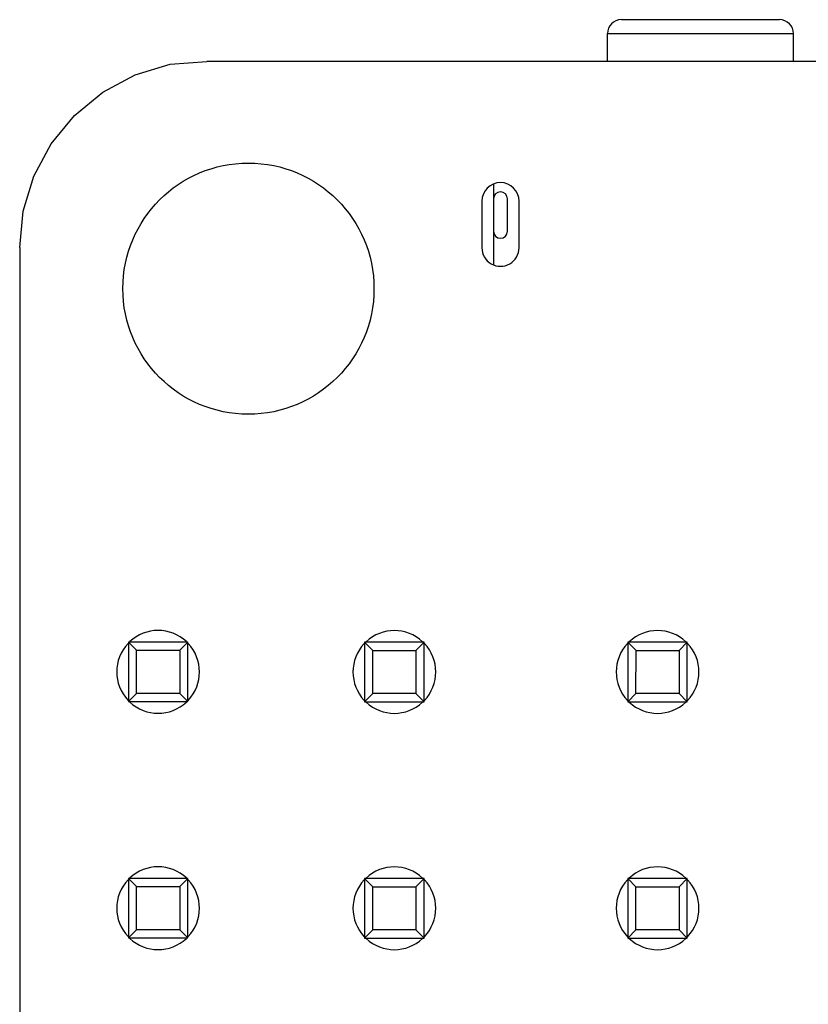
# Model space of a CAD drawing. Header units: inches. Extents: x -29 to 164, y -51 to 83.
# Tile 129 of 164: x 113.5 to 121.98, y 32.15 to 42.73. Entities that reach past the tile are written whole.
import ezdxf

# ---------------------------------------------------------------- set-up
doc = ezdxf.new("R2010")
doc.units = ezdxf.units.IN
doc.header["$LTSCALE"] = 1.21
doc.header["$MEASUREMENT"] = 0
doc.layers.get('0').update_dxf_attribs({"linetype": 'CONTINUOUS'})

msp = doc.modelspace()

# ---------------------------------------------------------------- linework, layer by layer
at = {"color": 7, "linetype": 'Continuous'}
for p, q in [((119.974, 42.733), (121.674, 42.733)), ((119.824, 42.283), (119.824, 42.583)), ((119.824, 42.583), (121.824, 42.583)), ((121.824, 42.283), (121.824, 42.583)), ((114.746, 42.14), (115.123, 42.254)), ((115.123, 42.254), (115.515, 42.283)), ((161.515, 42.283), (115.515, 42.283)), ((114.398, 41.954), (114.746, 42.14)), ((114.094, 41.704), (114.398, 41.954)), ((113.844, 41.4), (114.094, 41.704)), ((113.658, 41.052), (113.844, 41.4)), ((113.543, 40.675), (113.658, 41.052)), ((118.599, 40.963), (118.599, 40.102)), ((118.474, 40.782), (118.474, 40.282)), ((118.749, 40.458), (118.749, 40.808)), ((118.874, 40.282), (118.874, 40.782)), ((113.505, 40.283), (113.543, 40.675)), ((113.505, 40.283), (113.505, -5.717)), ((114.673, 36.043), (114.673, 35.403)), ((114.762, 35.955), (114.673, 36.043)), ((115.313, 36.043), (114.673, 36.043)), ((115.225, 35.955), (115.313, 36.043)), ((115.313, 35.403), (115.313, 36.043)), ((117.213, 36.042), (117.213, 35.402)), ((117.302, 35.954), (117.213, 36.042)), ((117.853, 36.042), (117.213, 36.042)), ((117.765, 35.954), (117.853, 36.042)), ((117.853, 35.402), (117.853, 36.042)), ((120.043, 36.042), (120.043, 35.402)), ((120.132, 35.954), (120.043, 36.042)), ((120.683, 36.042), (120.043, 36.042)), ((120.595, 35.953), (120.683, 36.042)), ((120.683, 35.402), (120.683, 36.042)), ((114.761, 35.491), (114.762, 35.955)), ((114.762, 35.955), (115.225, 35.955)), ((115.225, 35.955), (115.225, 35.491)), ((117.301, 35.49), (117.302, 35.954)), ((117.302, 35.954), (117.765, 35.954)), ((117.765, 35.954), (117.765, 35.49)), ((120.131, 35.49), (120.132, 35.954)), ((120.132, 35.954), (120.595, 35.953)), ((120.595, 35.953), (120.595, 35.49)), ((114.673, 35.403), (114.761, 35.491)), ((115.225, 35.491), (114.761, 35.491)), ((115.313, 35.403), (115.225, 35.491)), ((117.213, 35.402), (117.301, 35.49)), ((117.765, 35.49), (117.301, 35.49)), ((117.853, 35.402), (117.765, 35.49)), ((120.043, 35.402), (120.131, 35.49)), ((120.595, 35.49), (120.131, 35.49)), ((120.595, 35.49), (120.683, 35.402)), ((114.673, 35.403), (115.313, 35.403)), ((117.213, 35.402), (117.853, 35.402)), ((120.043, 35.402), (120.683, 35.402)), ((114.673, 33.503), (114.673, 32.863)), ((114.761, 33.415), (114.673, 33.503)), ((115.313, 33.503), (114.673, 33.503)), ((115.225, 33.415), (115.313, 33.503)), ((115.313, 32.863), (115.313, 33.503)), ((117.213, 33.502), (117.213, 32.862)), ((117.301, 33.414), (117.213, 33.502)), ((117.853, 33.502), (117.213, 33.502)), ((117.765, 33.414), (117.853, 33.502)), ((117.853, 32.862), (117.853, 33.502)), ((120.043, 33.502), (120.043, 32.862)), ((120.131, 33.414), (120.043, 33.502)), ((120.683, 33.502), (120.043, 33.502)), ((120.595, 33.413), (120.683, 33.502)), ((120.683, 32.862), (120.683, 33.502)), ((114.761, 32.951), (114.761, 33.415)), ((114.761, 33.415), (115.225, 33.415)), ((115.225, 33.415), (115.225, 32.951)), ((117.301, 32.95), (117.301, 33.414)), ((117.301, 33.414), (117.765, 33.414)), ((117.765, 33.414), (117.765, 32.95)), ((120.131, 32.95), (120.131, 33.414)), ((120.131, 33.414), (120.595, 33.413)), ((120.595, 33.413), (120.595, 32.95)), ((114.673, 32.863), (114.761, 32.951)), ((115.225, 32.951), (114.761, 32.951)), ((115.313, 32.863), (115.225, 32.951)), ((117.213, 32.862), (117.301, 32.95)), ((117.765, 32.95), (117.301, 32.95)), ((117.853, 32.862), (117.765, 32.95)), ((120.043, 32.862), (120.131, 32.95)), ((120.595, 32.95), (120.131, 32.95)), ((120.595, 32.95), (120.683, 32.862)), ((114.673, 32.863), (115.313, 32.863)), ((117.213, 32.862), (117.853, 32.862)), ((120.043, 32.862), (120.683, 32.862))]:
    msp.add_line(p, q, dxfattribs=at)
msp.add_circle((115.964, 39.842), 1.35, dxfattribs=at)
for centre, radius, start, end in [((119.974, 42.583), 0.15, 90, 180), ((121.674, 42.583), 0.15, 0, 90), ((118.674, 40.782), 0.2, 359.988, 179.988), ((118.674, 40.808), 0.075, 0, 180), ((118.674, 40.458), 0.075, 180, 0), ((118.674, 40.282), 0.2, 179.988, 359.988), ((114.993, 35.723), 0.445, 46.8548, 133.1203), ((117.533, 35.722), 0.445, 46.8548, 133.1203), ((120.363, 35.722), 0.445, 46.8548, 133.1203), ((114.993, 35.723), 0.445, 136.534, 223.4753), ((114.993, 35.723), 0.445, 316.534, 43.4753), ((117.533, 35.722), 0.445, 136.534, 223.4753), ((117.533, 35.722), 0.445, 316.534, 43.4753), ((120.363, 35.722), 0.445, 136.534, 223.4753), ((120.363, 35.722), 0.445, 316.534, 43.4753), ((114.993, 35.723), 0.445, 226.8548, 313.1203), ((117.533, 35.722), 0.445, 226.8548, 313.1203), ((120.363, 35.722), 0.445, 226.8548, 313.1203), ((114.993, 33.183), 0.445, 46.8548, 133.1203), ((117.533, 33.182), 0.445, 46.8548, 133.1203), ((120.363, 33.182), 0.445, 46.8548, 133.1203), ((114.993, 33.183), 0.445, 136.534, 223.4753), ((114.993, 33.183), 0.445, 316.534, 43.4753), ((117.533, 33.182), 0.445, 136.534, 223.4753), ((117.533, 33.182), 0.445, 316.534, 43.4753), ((120.363, 33.182), 0.445, 136.534, 223.4753), ((120.363, 33.182), 0.445, 316.534, 43.4753), ((114.993, 33.183), 0.445, 226.8548, 313.1203), ((117.533, 33.182), 0.445, 226.8548, 313.1203), ((120.363, 33.182), 0.445, 226.8548, 313.1203)]:
    msp.add_arc(centre, radius, start, end, dxfattribs=at)

doc.saveas('drawing.dxf')
